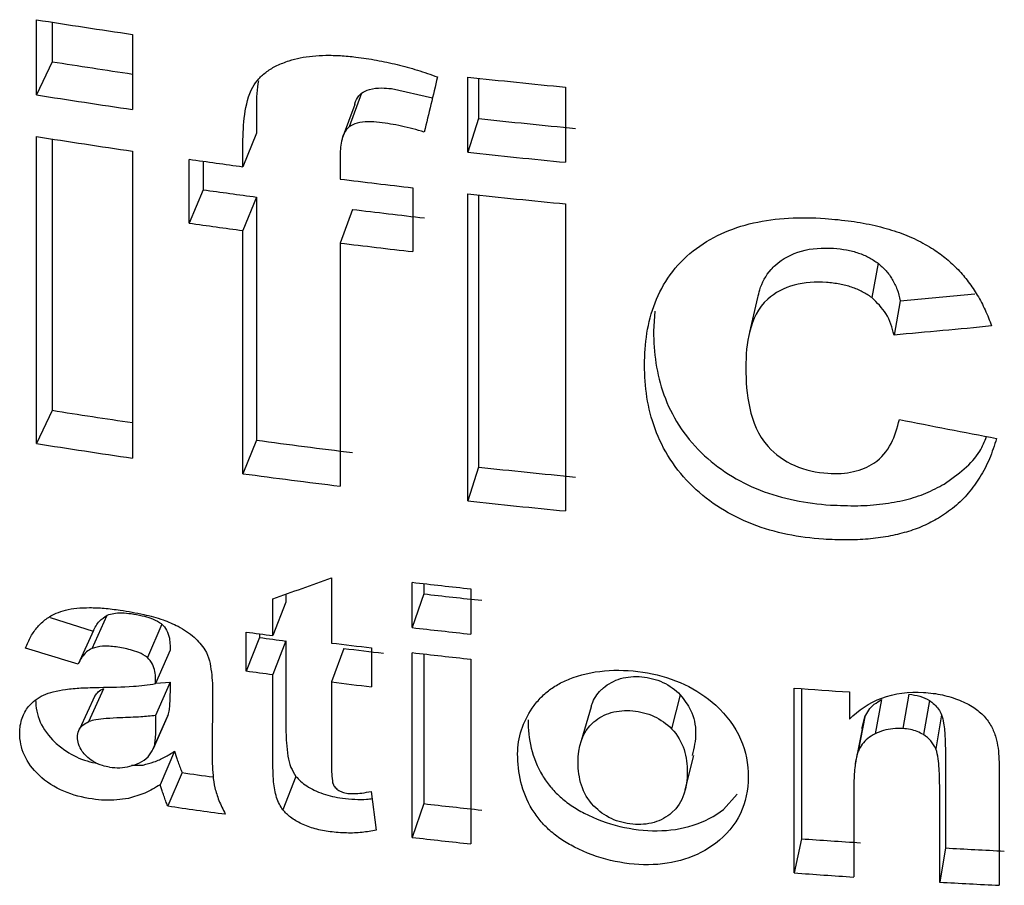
# Model space of a CAD drawing. Header units: inches. Extents: x 0.4 to 16.4, y 0.2 to 10.8.
# Tile 23 of 27: x 10.94 to 11.105, y 7.821 to 7.967. Entities that reach past the tile are written whole.
import ezdxf

# ---------------------------------------------------------------- set-up
doc = ezdxf.new("R2010")
doc.units = ezdxf.units.IN
doc.header["$MEASUREMENT"] = 0

msp = doc.modelspace()

# ---------------------------------------------------------------- linework, layer by layer
at = {"color": 7, "linetype": 'Continuous', "lineweight": 25}
for p, q in [((10.94254, 7.95405), (10.94254, 7.96667)), ((10.94519, 7.96625), (10.94519, 7.95962)), ((10.95868, 7.9642), (10.95868, 7.95159)), ((10.94519, 7.95962), (10.94254, 7.95405)), ((11.01496, 7.94442), (11.01496, 7.95704)), ((11.0168, 7.95684), (11.0168, 7.95009)), ((11.00216, 7.9551), (11.00905, 7.95358)), ((11.0314, 7.95535), (11.0314, 7.94273)), ((10.99712, 7.95432), (10.99506, 7.94867)), ((10.99599, 7.95245), (10.99388, 7.94672)), ((10.97948, 7.9515), (10.97948, 7.94762)), ((11.0168, 7.95009), (11.01496, 7.94442)), ((10.94254, 7.89553), (10.94254, 7.94706)), ((10.97948, 7.94762), (10.97722, 7.942)), ((10.94519, 7.94665), (10.94519, 7.9011)), ((10.97722, 7.942), (10.97722, 7.94588)), ((10.95868, 7.9446), (10.95868, 7.89307)), ((10.99352, 7.94355), (10.99352, 7.93991)), ((10.9682, 7.93251), (10.9682, 7.94323)), ((10.97056, 7.94291), (10.97056, 7.93812)), ((10.97056, 7.93812), (10.9682, 7.93251)), ((10.97948, 7.9369), (10.97722, 7.93128)), ((10.97948, 7.9369), (10.97948, 7.89609)), ((11.00574, 7.93846), (11.00574, 7.92774)), ((11.01496, 7.8859), (11.01496, 7.93743)), ((11.0168, 7.93724), (11.0168, 7.89158)), ((11.0314, 7.93575), (11.0314, 7.88422)), ((10.9956, 7.93483), (10.99352, 7.92918)), ((10.97722, 7.89047), (10.97722, 7.93128)), ((10.99352, 7.92918), (10.99352, 7.88838)), ((11.0839, 7.92578), (11.08281, 7.92004)), ((11.08761, 7.91948), (11.1001, 7.92066)), ((11.06362, 7.92003), (11.06229, 7.91421)), ((11.08761, 7.91948), (11.08656, 7.91374)), ((11.04637, 7.91772), (11.04617, 7.91441)), ((10.94519, 7.9011), (10.94254, 7.89553)), ((10.97948, 7.89609), (10.97722, 7.89047)), ((11.0168, 7.89158), (11.01496, 7.8859)), ((10.99208, 7.873), (10.99208, 7.86205)), ((11.00563, 7.86464), (11.00563, 7.87223)), ((11.00758, 7.87201), (11.00758, 7.8703)), ((11.0155, 7.87113), (11.0155, 7.86354)), ((10.98223, 7.8633), (10.98223, 7.86946)), ((10.98444, 7.87025), (10.98444, 7.86893)), ((11.00758, 7.8703), (11.00563, 7.86464)), ((10.98444, 7.86893), (10.98223, 7.8633)), ((10.94483, 7.86631), (10.95209, 7.86406)), ((10.95187, 7.86114), (10.95442, 7.86672)), ((10.95214, 7.86417), (10.94954, 7.85852)), ((10.96359, 7.86522), (10.96116, 7.85962)), ((10.97774, 7.85735), (10.97774, 7.86389)), ((10.97999, 7.86298), (10.97774, 7.85735)), ((10.97999, 7.86359), (10.97999, 7.86298)), ((10.96497, 7.86083), (10.96254, 7.85523)), ((10.96497, 7.86164), (10.96497, 7.86083)), ((10.98444, 7.86239), (10.98223, 7.85676)), ((10.98444, 7.86239), (10.98444, 7.84887)), ((10.99418, 7.86115), (10.99208, 7.85551)), ((10.9988, 7.86123), (10.9988, 7.85469)), ((11.00563, 7.82942), (11.00563, 7.86043)), ((11.00758, 7.86021), (11.00758, 7.83509)), ((11.0155, 7.85934), (11.0155, 7.82833)), ((10.96254, 7.85523), (10.96254, 7.85604)), ((10.98223, 7.84324), (10.98223, 7.85676)), ((10.95132, 7.84886), (10.95387, 7.85444)), ((10.96497, 7.85548), (10.96254, 7.84988)), ((10.96258, 7.85532), (10.96497, 7.85548)), ((10.96497, 7.85548), (10.96497, 7.85385)), ((10.99208, 7.85551), (10.99208, 7.84301)), ((11.0698, 7.82346), (11.0698, 7.85447)), ((11.07103, 7.85438), (11.07103, 7.82919)), ((10.95234, 7.8532), (10.94976, 7.84758)), ((10.97213, 7.85341), (10.97203, 7.84385)), ((11.05066, 7.85336), (11.0492, 7.84765)), ((11.07907, 7.85384), (11.07907, 7.84928)), ((11.08445, 7.85255), (11.08337, 7.84682)), ((11.08906, 7.85344), (11.08803, 7.8477)), ((11.03567, 7.85136), (11.03403, 7.84562)), ((11.09249, 7.85242), (11.0915, 7.84668)), ((10.9621, 7.84415), (10.96452, 7.84973)), ((10.96459, 7.8499), (10.96216, 7.8443)), ((10.96254, 7.84988), (10.96254, 7.84825)), ((10.96459, 7.8499), (10.96449, 7.84975)), ((11.08166, 7.84964), (11.08054, 7.8439)), ((11.09455, 7.85001), (11.09358, 7.84427)), ((11.08118, 7.84761), (11.08025, 7.84281)), ((10.96572, 7.84387), (10.96331, 7.83827)), ((10.96572, 7.84387), (10.96606, 7.84286)), ((11.05149, 7.83742), (11.05293, 7.84318)), ((11.09518, 7.84348), (11.09518, 7.82766)), ((10.95851, 7.84153), (10.96044, 7.84157)), ((11.08014, 7.84227), (11.08006, 7.84182)), ((10.96699, 7.8403), (10.96459, 7.8347)), ((10.98611, 7.83967), (10.98392, 7.83404)), ((11.10423, 7.84066), (11.10423, 7.82139)), ((10.96365, 7.83726), (10.96331, 7.83827)), ((11.09422, 7.82191), (11.09422, 7.83774)), ((10.99876, 7.83712), (10.9996, 7.83065)), ((11.05794, 7.83411), (11.06021, 7.83668)), ((11.07978, 7.83683), (11.07978, 7.82278)), ((11.00758, 7.83509), (11.00563, 7.82942)), ((11.07103, 7.82919), (11.0698, 7.82346)), ((11.09518, 7.82766), (11.09422, 7.82191))]:
    msp.add_line(p, q, dxfattribs=at)
for centre, radius, start, end in [((11.1706, 9.40699), 1.45827, 261.00256, 261.64417), ((11.1706, 9.38324), 1.44136, 261.00248, 261.54532), ((11.1774, 9.4598), 1.51152, 263.83057, 264.45703), ((11.1706, 9.39438), 1.45827, 261.00256, 261.64417), ((11.17744, 9.43616), 1.49473, 263.83057, 264.45703), ((11.1706, 9.38739), 1.45827, 261.00256, 261.64417), ((11.1774, 9.44719), 1.51152, 263.83057, 264.45703), ((11.17322, 9.40548), 1.47655, 262.01872, 262.37198), ((11.17574, 9.42515), 1.49637, 263.00563, 263.47695), ((11.1733, 9.38412), 1.46014, 262.01872, 262.37198), ((11.1774, 9.4402), 1.51152, 263.83057, 264.45703), ((11.17579, 9.40357), 1.47975, 263.00563, 263.47695), ((11.17322, 9.39476), 1.47655, 262.01872, 262.37198), ((11.17574, 9.41442), 1.49637, 263.00563, 263.47695), ((11.1706, 9.32473), 1.44136, 261.00248, 261.54532), ((11.1706, 9.33586), 1.45827, 261.00256, 261.64417), ((11.17456, 9.35276), 1.46967, 262.37227, 263.00583), ((11.17744, 9.37765), 1.49473, 263.83057, 264.45703), ((11.17449, 9.3635), 1.48618, 262.37227, 263.00583), ((11.1774, 9.38867), 1.51152, 263.83057, 264.45703), ((11.17657, 9.36616), 1.50367, 263.47264, 263.85091), ((11.17661, 9.34763), 1.48697, 263.47264, 263.85091), ((11.17657, 9.35856), 1.50367, 263.47264, 263.85091), ((11.17397, 9.33302), 1.48217, 262.39202, 262.56736), ((11.17404, 9.31578), 1.46571, 262.39202, 262.56736), ((11.17539, 9.34423), 1.49347, 262.94976, 263.20942), ((11.17545, 9.32686), 1.47688, 262.94976, 263.20942), ((11.17657, 9.35436), 1.50367, 263.47264, 263.85091), ((11.17397, 9.32648), 1.48217, 262.39202, 262.56736), ((11.17539, 9.33769), 1.49347, 262.94976, 263.20942), ((11.17963, 9.3879), 1.53735, 265.90332, 266.24953), ((11.17273, 9.28168), 1.45599, 261.87668, 262.08449), ((11.17286, 9.29385), 1.47394, 261.87679, 262.25605), ((11.17661, 9.31242), 1.48697, 263.47264, 263.85091), ((11.17657, 9.32335), 1.50367, 263.47264, 263.85091), ((11.17965, 9.34572), 1.52041, 265.90333, 266.27605), ((11.18018, 9.35438), 1.52909, 266.81347, 267.18476), ((11.17964, 9.35703), 1.5375, 265.90333, 266.27605), ((11.18017, 9.36579), 1.54627, 266.81347, 267.18476)]:
    msp.add_arc(centre, radius, start, end, dxfattribs=at)
for points, knots in [([(10.98496, 7.95979), (10.98557, 7.95996), (10.98684, 7.96032), (10.98893, 7.9606), (10.99119, 7.96072), (10.99363, 7.96066), (10.99532, 7.96049), (10.99619, 7.9604)], [0, 0, 0, 0, 0.178305, 0.365385, 0.563486, 0.774501, 1, 1, 1, 1]), ([(10.99619, 7.9604), (10.99735, 7.96024), (10.99967, 7.95991), (11.00311, 7.95917), (11.00653, 7.95824), (11.00876, 7.95745), (11.00988, 7.95706)], [0, 0, 0, 0, 0.250387, 0.499571, 0.748971, 1, 1, 1, 1]), ([(10.97887, 7.95536), (10.97918, 7.95584), (10.97982, 7.95681), (10.98122, 7.95801), (10.98293, 7.95904), (10.98426, 7.95953), (10.98496, 7.95979)], [0, 0, 0, 0, 0.234855, 0.475051, 0.727981, 1, 1, 1, 1]), ([(10.97722, 7.94588), (10.97722, 7.94752), (10.9773, 7.94916), (10.97775, 7.95236), (10.9781, 7.95395), (10.97887, 7.95536)], [0, 0, 0, 0, 0.5, 0.5, 1, 1, 1, 1]), ([(10.97981, 7.95639), (10.97978, 7.95624), (10.97948, 7.95465), (10.97948, 7.95299), (10.97948, 7.9515)], [0, 0, 0, 0, 0.097957, 1, 1, 1, 1]), ([(10.99712, 7.95432), (10.9975, 7.95461), (10.99797, 7.95482), (10.99846, 7.95496), (10.9991, 7.95514), (10.9998, 7.95521), (11.0005, 7.95521), (11.00105, 7.9552), (11.0016, 7.95516), (11.00216, 7.9551)], [0, 0, 0, 0, 0.00004279, 0.00004279, 0.00004279, 0.0000979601, 0.0000979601, 0.0000979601, 0.0001406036, 0.0001406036, 0.0001406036, 0.0001406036]), ([(10.99599, 7.95241), (10.996, 7.95246), (10.9961, 7.95299), (10.99646, 7.95368), (10.99697, 7.95418), (10.99712, 7.95432)], [0, 0, 0, 0, 0.065935, 0.732733, 1, 1, 1, 1]), ([(10.99506, 7.94867), (10.99431, 7.94806), (10.99397, 7.94719), (10.99358, 7.9454), (10.99352, 7.94448), (10.99352, 7.94355)], [0, 0, 0, 0, 0.5, 0.5, 1, 1, 1, 1]), ([(11.00015, 7.94944), (10.99951, 7.94952), (10.99887, 7.94956), (10.99824, 7.94955), (10.9976, 7.94954), (10.99697, 7.94947), (10.99639, 7.94931), (10.9959, 7.94917), (10.99544, 7.94895), (10.99506, 7.94867)], [0, 0, 0, 0, 0.0000497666, 0.0000497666, 0.0000497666, 0.0001001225, 0.0001001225, 0.0001001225, 0.0001428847, 0.0001428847, 0.0001428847, 0.0001428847]), ([(11.00767, 7.9478), (11.00639, 7.94817), (11.00391, 7.94889), (11.00138, 7.94926), (11.00015, 7.94944)], [0, 0, 0, 0, 0.513228, 1, 1, 1, 1]), ([(11.05283, 7.92788), (11.05567, 7.93009), (11.05913, 7.93169), (11.06676, 7.93342), (11.07088, 7.93359), (11.07499, 7.93331)], [0, 0, 0, 0, 0.5, 0.5, 1, 1, 1, 1]), ([(11.07499, 7.93331), (11.07645, 7.93318), (11.07927, 7.93293), (11.08331, 7.93219), (11.08698, 7.93115), (11.09032, 7.92984), (11.09226, 7.92869), (11.09321, 7.92813)], [0, 0, 0, 0, 0.228982, 0.440659, 0.637542, 0.822746, 1, 1, 1, 1]), ([(11.04466, 7.90871), (11.04467, 7.9123), (11.04515, 7.91588), (11.04769, 7.92245), (11.04982, 7.92549), (11.05283, 7.92788)], [0, 0, 0, 0, 0.5, 0.5, 1, 1, 1, 1]), ([(11.06663, 7.92548), (11.06784, 7.92655), (11.06933, 7.92738), (11.07269, 7.92831), (11.07454, 7.92842), (11.07639, 7.92831)], [0, 0, 0, 0, 0.5, 0.5, 1, 1, 1, 1]), ([(11.07639, 7.92831), (11.07713, 7.92823), (11.07854, 7.92809), (11.08055, 7.92756), (11.08237, 7.92682), (11.08339, 7.92612), (11.0839, 7.92578)], [0, 0, 0, 0, 0.272507, 0.525022, 0.764732, 1, 1, 1, 1]), ([(11.09321, 7.92813), (11.09395, 7.92761), (11.09542, 7.92656), (11.09736, 7.92472), (11.0991, 7.92268), (11.10061, 7.92041), (11.10193, 7.91792), (11.1026, 7.91616), (11.10295, 7.91526)], [0, 0, 0, 0, 0.153556, 0.309474, 0.470075, 0.637487, 0.813589, 1, 1, 1, 1]), ([(11.06369, 7.91998), (11.06378, 7.92043), (11.06414, 7.92213), (11.06517, 7.92404), (11.06638, 7.92524), (11.06663, 7.92548)], [0, 0, 0, 0, 0.221321, 0.83861, 1, 1, 1, 1]), ([(11.0839, 7.92578), (11.08435, 7.92538), (11.08529, 7.92456), (11.08633, 7.92306), (11.08715, 7.92135), (11.08745, 7.92012), (11.08761, 7.91948)], [0, 0, 0, 0, 0.2280346, 0.465525, 0.7206383, 1, 1, 1, 1]), ([(11.07522, 7.92257), (11.07336, 7.92269), (11.07151, 7.92259), (11.06808, 7.92166), (11.06658, 7.92083), (11.06535, 7.91976)], [0, 0, 0, 0, 0.5, 0.5, 1, 1, 1, 1]), ([(11.08281, 7.92004), (11.0823, 7.92038), (11.08126, 7.92108), (11.07942, 7.92182), (11.07739, 7.92235), (11.07596, 7.9225), (11.07522, 7.92257)], [0, 0, 0, 0, 0.234765, 0.474393, 0.727121, 1, 1, 1, 1]), ([(11.06535, 7.91976), (11.0637, 7.91829), (11.06284, 7.91638), (11.06182, 7.9124), (11.06167, 7.91034), (11.06166, 7.90827)], [0, 0, 0, 0, 0.5, 0.5, 1, 1, 1, 1]), ([(11.08656, 7.91374), (11.08623, 7.91498), (11.08561, 7.91732), (11.0837, 7.91917), (11.08281, 7.92004)], [0, 0, 0, 0, 0.534204, 1, 1, 1, 1]), ([(11.04617, 7.91441), (11.04618, 7.91084), (11.04666, 7.9072), (11.04916, 7.90024), (11.05127, 7.89685), (11.05422, 7.89398)], [0, 0, 0, 0, 0.5, 0.5, 1, 1, 1, 1]), ([(11.0528, 7.88826), (11.04982, 7.89113), (11.0477, 7.89451), (11.04515, 7.9015), (11.04467, 7.90512), (11.04466, 7.90871)], [0, 0, 0, 0, 0.5, 0.5, 1, 1, 1, 1]), ([(11.06166, 7.90827), (11.06167, 7.90601), (11.06182, 7.90373), (11.06283, 7.89922), (11.06368, 7.89694), (11.0654, 7.89503)], [0, 0, 0, 0, 0.5, 0.5, 1, 1, 1, 1]), ([(11.10378, 7.89639), (11.10341, 7.89523), (11.10269, 7.893), (11.10109, 7.88991), (11.09913, 7.8872), (11.09681, 7.88484), (11.09494, 7.8836), (11.09401, 7.88298)], [0, 0, 0, 0, 0.222285, 0.430019, 0.626336, 0.81494, 1, 1, 1, 1]), ([(11.09497, 7.88873), (11.0973, 7.89039), (11.10045, 7.89264), (11.10176, 7.89587), (11.1021, 7.89672)], [0, 0, 0, 0, 0.73888, 1, 1, 1, 1]), ([(11.05422, 7.89398), (11.05698, 7.89132), (11.06034, 7.88917), (11.0678, 7.88625), (11.07184, 7.88549), (11.07587, 7.88521)], [0, 0, 0, 0, 0.5, 0.5, 1, 1, 1, 1]), ([(11.0654, 7.89503), (11.06663, 7.89372), (11.06814, 7.8926), (11.07161, 7.89107), (11.07354, 7.89067), (11.07546, 7.89053)], [0, 0, 0, 0, 0.5, 0.5, 1, 1, 1, 1]), ([(11.07546, 7.89053), (11.07621, 7.89051), (11.07766, 7.89046), (11.07973, 7.89076), (11.08161, 7.89132), (11.08267, 7.89193), (11.08319, 7.89223)], [0, 0, 0, 0, 0.269623, 0.520805, 0.761323, 1, 1, 1, 1]), ([(11.07469, 7.87947), (11.07063, 7.87976), (11.06658, 7.88051), (11.05901, 7.88344), (11.0556, 7.8856), (11.0528, 7.88826)], [0, 0, 0, 0, 0.5, 0.5, 1, 1, 1, 1]), ([(11.07587, 7.88521), (11.0774, 7.88514), (11.08035, 7.88501), (11.08459, 7.88531), (11.08844, 7.88601), (11.09195, 7.8871), (11.09398, 7.88819), (11.09497, 7.88873)], [0, 0, 0, 0, 0.226015, 0.43568, 0.632019, 0.818705, 1, 1, 1, 1]), ([(11.09401, 7.88298), (11.09318, 7.88253), (11.09149, 7.88162), (11.08863, 7.88062), (11.08552, 7.87989), (11.08214, 7.87945), (11.0785, 7.87929), (11.07599, 7.87941), (11.07469, 7.87947)], [0, 0, 0, 0, 0.1504875, 0.304388, 0.4642044, 0.6321756, 0.8102329, 1, 1, 1, 1]), ([(10.94583, 7.86705), (10.94635, 7.86724), (10.94745, 7.86764), (10.94937, 7.86793), (10.95154, 7.86802), (10.95399, 7.86791), (10.95571, 7.86769), (10.95662, 7.86757)], [0, 0, 0, 0, 0.16466, 0.343782, 0.541008, 0.759072, 1, 1, 1, 1]), ([(10.95662, 7.86757), (10.95793, 7.86735), (10.96034, 7.86694), (10.96363, 7.8661), (10.96549, 7.86524), (10.96633, 7.86486)], [0, 0, 0, 0, 0.399997, 0.731202, 1, 1, 1, 1]), ([(10.94072, 7.8612), (10.94099, 7.86186), (10.9415, 7.86314), (10.94267, 7.86478), (10.94407, 7.86613), (10.94525, 7.86675), (10.94583, 7.86705)], [0, 0, 0, 0, 0.274637, 0.528229, 0.767397, 1, 1, 1, 1]), ([(10.95209, 7.86406), (10.95238, 7.86465), (10.9529, 7.86572), (10.95395, 7.86641), (10.95442, 7.86672)], [0, 0, 0, 0, 0.553584, 1, 1, 1, 1]), ([(10.95442, 7.86672), (10.95477, 7.86684), (10.95553, 7.86709), (10.95691, 7.86715), (10.9579, 7.86704), (10.95842, 7.86698)], [0, 0, 0, 0, 0.294812, 0.623905, 1, 1, 1, 1]), ([(10.95842, 7.86698), (10.95905, 7.86689), (10.95967, 7.86678), (10.9603, 7.86663), (10.96079, 7.86652), (10.96129, 7.86638), (10.96177, 7.8662), (10.96226, 7.86602), (10.96274, 7.8658), (10.96318, 7.86552), (10.96332, 7.86543), (10.96346, 7.86533), (10.96359, 7.86522)], [0, 0, 0, 0, 0.000049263, 0.000049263, 0.000049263, 0.0000886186, 0.0000886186, 0.0000886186, 0.0001283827, 0.0001283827, 0.0001283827, 0.0001416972, 0.0001416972, 0.0001416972, 0.0001416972]), ([(10.96359, 7.86522), (10.96392, 7.86492), (10.96419, 7.86458), (10.96439, 7.86422), (10.96463, 7.86379), (10.96478, 7.86332), (10.96486, 7.86287), (10.96493, 7.86246), (10.96496, 7.86205), (10.96497, 7.86164)], [0, 0, 0, 0, 0.000034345, 0.000034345, 0.000034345, 0.0000762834, 0.0000762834, 0.0000762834, 0.0001135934, 0.0001135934, 0.0001135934, 0.0001135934]), ([(10.96633, 7.86486), (10.96729, 7.86429), (10.96908, 7.86322), (10.97027, 7.86166), (10.97083, 7.86093)], [0, 0, 0, 0, 0.534034, 1, 1, 1, 1]), ([(10.95187, 7.86114), (10.95156, 7.86096), (10.95088, 7.86056), (10.95011, 7.85963), (10.94973, 7.85888), (10.94952, 7.85848)], [0, 0, 0, 0, 0.288969, 0.618064, 1, 1, 1, 1]), ([(10.95592, 7.86139), (10.95514, 7.86149), (10.95372, 7.86165), (10.95245, 7.8613), (10.95187, 7.86114)], [0, 0, 0, 0, 0.546599, 1, 1, 1, 1]), ([(10.96116, 7.85962), (10.96074, 7.85997), (10.96023, 7.86024), (10.95971, 7.86045), (10.95926, 7.86064), (10.9588, 7.86079), (10.95833, 7.86091), (10.95753, 7.86112), (10.95673, 7.86127), (10.95592, 7.86139)], [0, 0, 0, 0, 0.0000424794, 0.0000424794, 0.0000424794, 0.0000792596, 0.0000792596, 0.0000792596, 0.0001419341, 0.0001419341, 0.0001419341, 0.0001419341]), ([(10.97083, 7.86093), (10.97153, 7.85972), (10.97175, 7.85844), (10.97208, 7.85592), (10.97213, 7.85466), (10.97213, 7.85341)], [0, 0, 0, 0, 0.5, 0.5, 1, 1, 1, 1]), ([(10.96254, 7.85604), (10.96254, 7.85645), (10.96251, 7.85686), (10.96243, 7.85728), (10.96236, 7.85769), (10.96222, 7.85811), (10.96201, 7.85851), (10.96181, 7.85891), (10.96151, 7.85929), (10.96116, 7.85962)], [0, 0, 0, 0, 0.0000379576, 0.0000379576, 0.0000379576, 0.0000763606, 0.0000763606, 0.0000763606, 0.0001146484, 0.0001146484, 0.0001146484, 0.0001146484]), ([(11.03267, 7.85627), (11.03648, 7.85761), (11.04086, 7.85778), (11.04946, 7.85628), (11.05355, 7.8544), (11.05661, 7.8516)], [0, 0, 0, 0, 0.5, 0.5, 1, 1, 1, 1]), ([(11.02578, 7.85111), (11.0262, 7.85168), (11.02705, 7.8528), (11.02868, 7.85421), (11.03053, 7.85541), (11.03195, 7.85598), (11.03267, 7.85627)], [0, 0, 0, 0, 0.255266, 0.503461, 0.749898, 1, 1, 1, 1]), ([(11.03775, 7.85452), (11.03857, 7.8552), (11.03954, 7.85575), (11.04175, 7.85639), (11.04298, 7.85649), (11.04542, 7.85627), (11.04665, 7.85596), (11.04886, 7.85492), (11.04984, 7.85419), (11.05066, 7.85336)], [0, 0, 0, 0, 0.25, 0.25, 0.5, 0.5, 0.75, 0.75, 1, 1, 1, 1]), ([(10.94536, 7.85388), (10.94605, 7.85402), (10.94755, 7.85432), (10.95015, 7.85454), (10.95206, 7.85458), (10.95309, 7.85461)], [0, 0, 0, 0, 0.276634, 0.609249, 1, 1, 1, 1]), ([(10.95236, 7.85314), (10.95253, 7.8534), (10.95289, 7.85395), (10.95353, 7.85427), (10.95387, 7.85444)], [0, 0, 0, 0, 0.468438, 1, 1, 1, 1]), ([(10.95309, 7.85461), (10.95501, 7.85462), (10.95821, 7.85465), (10.96131, 7.85506), (10.96254, 7.85523)], [0, 0, 0, 0, 0.601159, 1, 1, 1, 1]), ([(11.0357, 7.85132), (11.03575, 7.85149), (11.03603, 7.85253), (11.03677, 7.85363), (11.03761, 7.85439), (11.03775, 7.85452)], [0, 0, 0, 0, 0.141943, 0.86158, 1, 1, 1, 1]), ([(10.94121, 7.85138), (10.94156, 7.85176), (10.94227, 7.85251), (10.9437, 7.85336), (10.9448, 7.8537), (10.94536, 7.85388)], [0, 0, 0, 0, 0.330358, 0.659739, 1, 1, 1, 1]), ([(10.96497, 7.85385), (10.96496, 7.85318), (10.96495, 7.85252), (10.9649, 7.85186), (10.96488, 7.85153), (10.96485, 7.8512), (10.9648, 7.85087), (10.96476, 7.85054), (10.9647, 7.85021), (10.96459, 7.8499)], [0, 0, 0, 0, 0.0000622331, 0.0000622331, 0.0000622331, 0.0000935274, 0.0000935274, 0.0000935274, 0.0001250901, 0.0001250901, 0.0001250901, 0.0001250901]), ([(11.05066, 7.85336), (11.0513, 7.85252), (11.05279, 7.85055), (11.05351, 7.84691), (11.05296, 7.84444), (11.05268, 7.84319)], [0, 0, 0, 0, 0.26865, 0.630586, 1, 1, 1, 1]), ([(11.07907, 7.84928), (11.08056, 7.85076), (11.08236, 7.85202), (11.08664, 7.85361), (11.08907, 7.8539), (11.09151, 7.85377)], [0, 0, 0, 0, 0.5, 0.5, 1, 1, 1, 1]), ([(11.08166, 7.84964), (11.08185, 7.85003), (11.08225, 7.85081), (11.08321, 7.85181), (11.08403, 7.8523), (11.08445, 7.85255)], [0, 0, 0, 0, 0.3348729, 0.6631259, 1, 1, 1, 1]), ([(11.08906, 7.85344), (11.08969, 7.85337), (11.0909, 7.85323), (11.09197, 7.85269), (11.09249, 7.85242)], [0, 0, 0, 0, 0.5175813, 1, 1, 1, 1]), ([(11.09151, 7.85377), (11.09258, 7.85367), (11.09466, 7.85347), (11.09661, 7.85279), (11.09757, 7.85246)], [0, 0, 0, 0, 0.512351, 1, 1, 1, 1]), ([(10.93972, 7.84693), (10.93973, 7.84737), (10.93976, 7.8478), (10.93983, 7.84823), (10.9399, 7.84865), (10.94, 7.84906), (10.94014, 7.84946), (10.94038, 7.85015), (10.94074, 7.8508), (10.94121, 7.85138)], [0, 0, 0, 0, 0.0000407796, 0.0000407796, 0.0000407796, 0.0000815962, 0.0000815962, 0.0000815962, 0.0001529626, 0.0001529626, 0.0001529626, 0.0001529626]), ([(10.9424, 7.8525), (10.94241, 7.85127), (10.94264, 7.85), (10.94372, 7.84758), (10.94458, 7.84643), (10.94562, 7.84541)], [0, 0, 0, 0, 0.5, 0.5, 1, 1, 1, 1]), ([(11.05661, 7.8516), (11.05843, 7.84992), (11.05987, 7.848), (11.0617, 7.84387), (11.06209, 7.84169), (11.06205, 7.83745), (11.06166, 7.83533), (11.05983, 7.8315), (11.05838, 7.82979), (11.05656, 7.8284)], [0, 0, 0, 0, 0.25, 0.25, 0.5, 0.5, 0.75, 0.75, 1, 1, 1, 1]), ([(11.09249, 7.85242), (11.09278, 7.85221), (11.09338, 7.85177), (11.09408, 7.85094), (11.09439, 7.85033), (11.09455, 7.85001)], [0, 0, 0, 0, 0.325876, 0.654754, 1, 1, 1, 1]), ([(11.09757, 7.85246), (11.0984, 7.85208), (11.09997, 7.85137), (11.10116, 7.85027), (11.10171, 7.84975)], [0, 0, 0, 0, 0.530527, 1, 1, 1, 1]), ([(10.95662, 7.84949), (10.95583, 7.84946), (10.95444, 7.8494), (10.95265, 7.84923), (10.95171, 7.84897), (10.95132, 7.84886)], [0, 0, 0, 0, 0.433843, 0.766076, 1, 1, 1, 1]), ([(10.96254, 7.84988), (10.96173, 7.8498), (10.95977, 7.8496), (10.95778, 7.84953), (10.95662, 7.84949)], [0, 0, 0, 0, 0.416273, 1, 1, 1, 1]), ([(11.03614, 7.84882), (11.03698, 7.8495), (11.03796, 7.85005), (11.0402, 7.85069), (11.04143, 7.85078), (11.0439, 7.85056), (11.04514, 7.85025), (11.04737, 7.84921), (11.04836, 7.84848), (11.0492, 7.84765)], [0, 0, 0, 0, 0.25, 0.25, 0.5, 0.5, 0.75, 0.75, 1, 1, 1, 1]), ([(11.08119, 7.84757), (11.0812, 7.84768), (11.08127, 7.84838), (11.08148, 7.84906), (11.08166, 7.84964)], [0, 0, 0, 0, 0.151712, 1, 1, 1, 1]), ([(11.09455, 7.85001), (11.09472, 7.84956), (11.09481, 7.84908), (11.09489, 7.84861), (11.09502, 7.84776), (11.09508, 7.84691), (11.09512, 7.84605), (11.09516, 7.84519), (11.09518, 7.84434), (11.09518, 7.84348)], [0, 0, 0, 0, 0.0000438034, 0.0000438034, 0.0000438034, 0.0001232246, 0.0001232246, 0.0001232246, 0.0002029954, 0.0002029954, 0.0002029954, 0.0002029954]), ([(11.10171, 7.84975), (11.10214, 7.8492), (11.10301, 7.84809), (11.10345, 7.84683), (11.10367, 7.8462)], [0, 0, 0, 0, 0.4954532, 1, 1, 1, 1]), ([(10.94942, 7.84626), (10.94943, 7.84665), (10.9495, 7.84703), (10.94965, 7.84737), (10.9498, 7.84771), (10.95005, 7.84802), (10.95035, 7.84827), (10.95064, 7.8485), (10.95097, 7.8487), (10.95132, 7.84886)], [0, 0, 0, 0, 0.0000361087, 0.0000361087, 0.0000361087, 0.0000726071, 0.0000726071, 0.0000726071, 0.0001067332, 0.0001067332, 0.0001067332, 0.0001067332]), ([(10.96254, 7.84825), (10.96254, 7.84758), (10.96253, 7.84692), (10.96248, 7.84626), (10.96246, 7.84593), (10.96243, 7.8456), (10.96238, 7.84527), (10.96233, 7.84494), (10.96227, 7.84461), (10.96216, 7.8443)], [0, 0, 0, 0, 0.0000622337, 0.0000622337, 0.0000622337, 0.0000935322, 0.0000935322, 0.0000935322, 0.0001251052, 0.0001251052, 0.0001251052, 0.0001251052]), ([(10.98444, 7.84887), (10.98443, 7.84767), (10.98443, 7.84574), (10.98466, 7.84379), (10.98475, 7.84305)], [0, 0, 0, 0, 0.618767, 1, 1, 1, 1]), ([(11.0492, 7.84765), (11.05123, 7.84555), (11.05185, 7.84287), (11.05182, 7.83785), (11.05123, 7.83528), (11.0492, 7.83352)], [0, 0, 0, 0, 0.5, 0.5, 1, 1, 1, 1]), ([(11.08803, 7.8477), (11.08747, 7.8477), (11.08637, 7.84771), (11.08477, 7.84741), (11.08384, 7.84702), (11.08337, 7.84682)], [0, 0, 0, 0, 0.339522, 0.668507, 1, 1, 1, 1]), ([(11.0915, 7.84668), (11.09116, 7.84686), (11.09047, 7.84722), (11.08928, 7.84756), (11.08846, 7.84765), (11.08803, 7.8477)], [0, 0, 0, 0, 0.319588, 0.648701, 1, 1, 1, 1]), ([(10.94298, 7.83985), (10.94193, 7.84086), (10.94106, 7.84201), (10.93997, 7.84443), (10.93973, 7.8457), (10.93972, 7.84693)], [0, 0, 0, 0, 0.5, 0.5, 1, 1, 1, 1]), ([(10.95094, 7.84305), (10.95068, 7.84331), (10.95044, 7.84358), (10.95024, 7.84386), (10.94995, 7.84425), (10.94973, 7.84468), (10.9496, 7.84512), (10.94948, 7.8455), (10.94943, 7.84588), (10.94942, 7.84626)], [0, 0, 0, 0, 0.000028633, 0.000028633, 0.000028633, 0.0000687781, 0.0000687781, 0.0000687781, 0.0001039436, 0.0001039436, 0.0001039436, 0.0001039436]), ([(11.08337, 7.84682), (11.08295, 7.84657), (11.08211, 7.84608), (11.08114, 7.84508), (11.08074, 7.84429), (11.08054, 7.8439)], [0, 0, 0, 0, 0.337635, 0.665857, 1, 1, 1, 1]), ([(11.09358, 7.84427), (11.09333, 7.84474), (11.09285, 7.84566), (11.09194, 7.84634), (11.0915, 7.84668)], [0, 0, 0, 0, 0.510217, 1, 1, 1, 1]), ([(11.10367, 7.8462), (11.10383, 7.84561), (11.10394, 7.84502), (11.10402, 7.84442), (11.1041, 7.8438), (11.10415, 7.84317), (11.10418, 7.84254), (11.10421, 7.84191), (11.10422, 7.84128), (11.10423, 7.84066)], [0, 0, 0, 0, 0.0000554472, 0.0000554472, 0.0000554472, 0.0001138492, 0.0001138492, 0.0001138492, 0.0001724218, 0.0001724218, 0.0001724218, 0.0001724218]), ([(10.94562, 7.84541), (10.94625, 7.84488), (10.94784, 7.84354), (10.95041, 7.84233), (10.95226, 7.84195), (10.95287, 7.84182)], [0, 0, 0, 0, 0.304853, 0.769129, 1, 1, 1, 1]), ([(10.95984, 7.84193), (10.96037, 7.84223), (10.9614, 7.84283), (10.96191, 7.84382), (10.96216, 7.8443)], [0, 0, 0, 0, 0.51325, 1, 1, 1, 1]), ([(11.09422, 7.83774), (11.09422, 7.83882), (11.0942, 7.8399), (11.09413, 7.84099), (11.09409, 7.84153), (11.09404, 7.84208), (11.09396, 7.84263), (11.09388, 7.84318), (11.09379, 7.84373), (11.09358, 7.84427)], [0, 0, 0, 0, 0.0001010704, 0.0001010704, 0.0001010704, 0.0001519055, 0.0001519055, 0.0001519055, 0.0002033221, 0.0002033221, 0.0002033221, 0.0002033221]), ([(10.95482, 7.84121), (10.95442, 7.84127), (10.95403, 7.84135), (10.95365, 7.84147), (10.95308, 7.84164), (10.95251, 7.84189), (10.95201, 7.84221), (10.95162, 7.84245), (10.95126, 7.84274), (10.95094, 7.84305)], [0, 0, 0, 0, 0.0000307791, 0.0000307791, 0.0000307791, 0.0000769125, 0.0000769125, 0.0000769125, 0.0001120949, 0.0001120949, 0.0001120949, 0.0001120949]), ([(10.96044, 7.84157), (10.96106, 7.84174), (10.96232, 7.84207), (10.96409, 7.84285), (10.96517, 7.84353), (10.96572, 7.84387)], [0, 0, 0, 0, 0.320901, 0.652616, 1, 1, 1, 1]), ([(10.96606, 7.84286), (10.96615, 7.84259), (10.96624, 7.84231), (10.96634, 7.84204), (10.96644, 7.84175), (10.96654, 7.84146), (10.96665, 7.84117), (10.96676, 7.84088), (10.96687, 7.84059), (10.96699, 7.8403)], [0, 0, 0, 0, 0.00002534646, 0.00002534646, 0.00002534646, 0.0000522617, 0.0000522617, 0.0000522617, 0.00007920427, 0.00007920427, 0.00007920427, 0.00007920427]), ([(10.97203, 7.84385), (10.97203, 7.84317), (10.97204, 7.8425), (10.97206, 7.84182), (10.97209, 7.84115), (10.97213, 7.84047), (10.97219, 7.8398), (10.97225, 7.83912), (10.97234, 7.83843), (10.9725, 7.83775)], [0, 0, 0, 0, 0.0000628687, 0.0000628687, 0.0000628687, 0.000125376, 0.000125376, 0.000125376, 0.0001882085, 0.0001882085, 0.0001882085, 0.0001882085]), ([(10.98255, 7.83742), (10.98248, 7.83786), (10.98232, 7.83896), (10.98225, 7.8409), (10.98224, 7.84239), (10.98223, 7.84324)], [0, 0, 0, 0, 0.227968, 0.561061, 1, 1, 1, 1]), ([(10.98475, 7.84305), (10.98489, 7.84242), (10.98514, 7.84126), (10.98581, 7.84017), (10.98611, 7.83967)], [0, 0, 0, 0, 0.5418891, 1, 1, 1, 1]), ([(10.99208, 7.84301), (10.99207, 7.84203), (10.99205, 7.84055), (10.99222, 7.83906), (10.99227, 7.83856)], [0, 0, 0, 0, 0.666574, 1, 1, 1, 1]), ([(11.08054, 7.8439), (11.08037, 7.84346), (11.08026, 7.843), (11.08017, 7.84253), (11.07999, 7.8416), (11.07991, 7.84065), (11.07986, 7.8397), (11.0798, 7.83875), (11.07978, 7.83779), (11.07978, 7.83683)], [0, 0, 0, 0, 0.0000443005, 0.0000443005, 0.0000443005, 0.000133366, 0.000133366, 0.000133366, 0.0002229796, 0.0002229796, 0.0002229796, 0.0002229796]), ([(10.95482, 7.84121), (10.9554, 7.84116), (10.95657, 7.84106), (10.95828, 7.84131), (10.95931, 7.84172), (10.95984, 7.84193)], [0, 0, 0, 0, 0.3228198, 0.6514056, 1, 1, 1, 1]), ([(10.95191, 7.83587), (10.95029, 7.83612), (10.94866, 7.83652), (10.94561, 7.83781), (10.94417, 7.83872), (10.94298, 7.83985)], [0, 0, 0, 0, 0.5, 0.5, 1, 1, 1, 1]), ([(10.98611, 7.83967), (10.98636, 7.83939), (10.98689, 7.83879), (10.98795, 7.83801), (10.98877, 7.83758), (10.9892, 7.83735)], [0, 0, 0, 0, 0.3043656, 0.63412, 1, 1, 1, 1]), ([(11.0275, 7.83982), (11.02792, 7.83918), (11.02877, 7.83792), (11.03043, 7.83622), (11.03233, 7.83471), (11.03378, 7.83389), (11.03452, 7.83348)], [0, 0, 0, 0, 0.251654, 0.498278, 0.745779, 1, 1, 1, 1]), ([(10.96331, 7.83827), (10.96247, 7.83776), (10.96086, 7.83677), (10.95891, 7.83624), (10.95797, 7.83598)], [0, 0, 0, 0, 0.5144876, 1, 1, 1, 1]), ([(10.9725, 7.83775), (10.9727, 7.83705), (10.97313, 7.83555), (10.97387, 7.83411), (10.97425, 7.83335)], [0, 0, 0, 0, 0.474428, 1, 1, 1, 1]), ([(10.99227, 7.83856), (10.99236, 7.83835), (10.99255, 7.83792), (10.99295, 7.83759), (10.99315, 7.83742)], [0, 0, 0, 0, 0.487669, 1, 1, 1, 1]), ([(10.95797, 7.83598), (10.95733, 7.83587), (10.95604, 7.83566), (10.954, 7.83562), (10.95261, 7.83578), (10.95191, 7.83587)], [0, 0, 0, 0, 0.329872, 0.66127, 1, 1, 1, 1]), ([(10.96459, 7.8347), (10.96447, 7.83497), (10.96437, 7.83524), (10.96426, 7.83551), (10.96415, 7.8358), (10.96405, 7.83609), (10.96395, 7.83638), (10.96385, 7.83667), (10.96375, 7.83697), (10.96365, 7.83726)], [0, 0, 0, 0, 0.00002535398, 0.00002535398, 0.00002535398, 0.00005231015, 0.00005231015, 0.00005231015, 0.00007927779, 0.00007927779, 0.00007927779, 0.00007927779]), ([(10.98392, 7.83404), (10.98372, 7.83436), (10.98327, 7.83503), (10.98283, 7.83618), (10.98264, 7.83699), (10.98255, 7.83742)], [0, 0, 0, 0, 0.297798, 0.628832, 1, 1, 1, 1]), ([(10.9892, 7.83735), (10.98968, 7.83714), (10.99067, 7.83672), (10.99227, 7.83627), (10.99337, 7.8361), (10.99393, 7.83601)], [0, 0, 0, 0, 0.319551, 0.651021, 1, 1, 1, 1]), ([(10.99315, 7.83742), (10.9934, 7.83727), (10.99391, 7.83697), (10.9945, 7.83686), (10.99481, 7.83681)], [0, 0, 0, 0, 0.481565, 1, 1, 1, 1]), ([(10.99393, 7.83601), (10.99531, 7.83586), (10.997, 7.83566), (10.99861, 7.8359), (10.99892, 7.83595)], [0, 0, 0, 0, 0.808271, 1, 1, 1, 1]), ([(10.99481, 7.83681), (10.99517, 7.83679), (10.99597, 7.83675), (10.99729, 7.83687), (10.99824, 7.83703), (10.99876, 7.83712)], [0, 0, 0, 0, 0.262855, 0.595048, 1, 1, 1, 1]), ([(11.0492, 7.83352), (11.04837, 7.83282), (11.04738, 7.83227), (11.04514, 7.83161), (11.0439, 7.83152), (11.04144, 7.83175), (11.0402, 7.83206), (11.03797, 7.83311), (11.03698, 7.83385), (11.03614, 7.83469)], [0, 0, 0, 0, 0.25, 0.25, 0.5, 0.5, 0.75, 0.75, 1, 1, 1, 1]), ([(10.98705, 7.83171), (10.98641, 7.83205), (10.98521, 7.83267), (10.98433, 7.83361), (10.98392, 7.83404)], [0, 0, 0, 0, 0.535618, 1, 1, 1, 1]), ([(11.03288, 7.82778), (11.03213, 7.8282), (11.03067, 7.82901), (11.02874, 7.83053), (11.02706, 7.83223), (11.02621, 7.8335), (11.02578, 7.83413)], [0, 0, 0, 0, 0.254844, 0.50256, 0.748973, 1, 1, 1, 1]), ([(11.03452, 7.83348), (11.03831, 7.83155), (11.04259, 7.83052), (11.04885, 7.83055), (11.05093, 7.83085), (11.05471, 7.83206), (11.05645, 7.83298), (11.05794, 7.83411)], [0, 0, 0, 0, 0.5, 0.5, 0.75, 0.75, 1, 1, 1, 1]), ([(10.99184, 7.83037), (10.99099, 7.8305), (10.98935, 7.83076), (10.9878, 7.8314), (10.98705, 7.83171)], [0, 0, 0, 0, 0.516826, 1, 1, 1, 1]), ([(10.9996, 7.83065), (10.99881, 7.8305), (10.9972, 7.8302), (10.99457, 7.83011), (10.99276, 7.83028), (10.99184, 7.83037)], [0, 0, 0, 0, 0.317813, 0.649193, 1, 1, 1, 1]), ([(11.05656, 7.8284), (11.05354, 7.82612), (11.04956, 7.82486), (11.04103, 7.82481), (11.03672, 7.82585), (11.03288, 7.82778)], [0, 0, 0, 0, 0.5, 0.5, 1, 1, 1, 1])]:
    msp.add_open_spline(points, degree=3, knots=knots, dxfattribs=at)
for points in [[(11.00988, 7.95706), (11.00915, 7.95397), (11.00841, 7.95089), (11.00767, 7.9478)], [(11.10295, 7.91526), (11.09748, 7.91472), (11.09202, 7.91422), (11.08656, 7.91374)], [(11.08319, 7.89223), (11.08578, 7.89401), (11.0868, 7.89681), (11.08745, 7.89957)], [(11.08745, 7.89957), (11.09289, 7.89848), (11.09833, 7.89742), (11.10378, 7.89639)], [(10.98223, 7.86946), (10.98551, 7.87063), (10.98879, 7.87181), (10.99208, 7.873)], [(10.94952, 7.85848), (10.94659, 7.85938), (10.94365, 7.86028), (10.94072, 7.8612)], [(11.02335, 7.84345), (11.02336, 7.8462), (11.02424, 7.84883), (11.02578, 7.85111)], [(11.02509, 7.84913), (11.0251, 7.846), (11.02573, 7.84277), (11.0275, 7.83982)], [(11.0335, 7.842), (11.03351, 7.84453), (11.03412, 7.8471), (11.03614, 7.84882)], [(11.02578, 7.83413), (11.02399, 7.83708), (11.02336, 7.84031), (11.02335, 7.84345)], [(11.03614, 7.83469), (11.03412, 7.83679), (11.03351, 7.83947), (11.0335, 7.842)]]:
    msp.add_open_spline(points, degree=3, dxfattribs=at)

doc.saveas('drawing.dxf')
